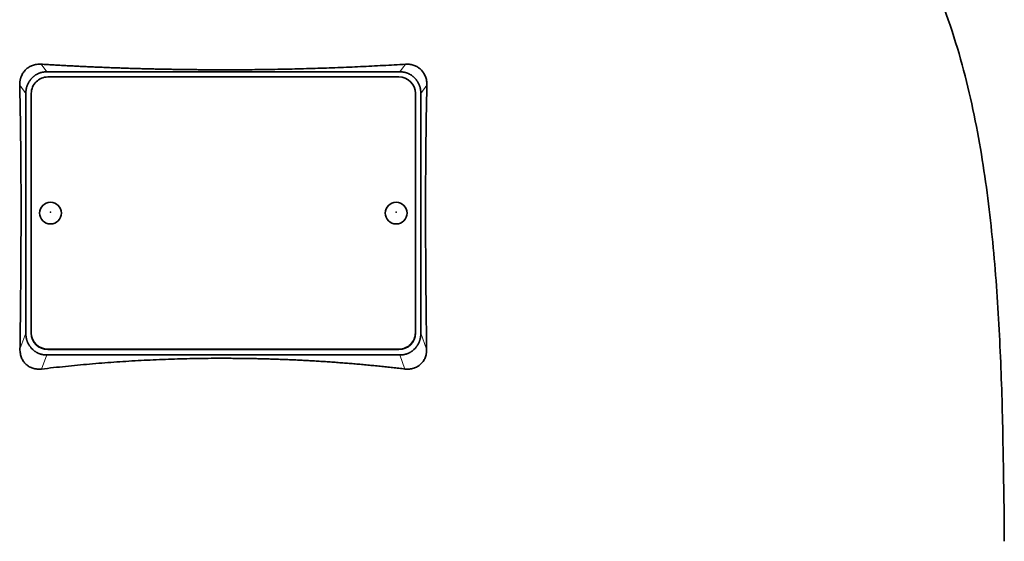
# Model space of a CAD drawing. Header units: millimetres. Extents: x 418 to 1302, y -1347 to 1467.
# Tile 24 of 25: x 1032 to 1211, y 739 to 834. Entities that reach past the tile are written whole.
import ezdxf

# ---------------------------------------------------------------- set-up
doc = ezdxf.new("R2010")
doc.units = ezdxf.units.MM
doc.layers.add('VSI344-454_TESTA', color=7, linetype='Continuous')

# ---------------------------------------------------------------- blocks, each defined once
blk = doc.blocks.new('SE3')
at = {"layer": 'VSI344-454_TESTA', "color": 4, "linetype": 'Continuous', "lineweight": 9}
for p, q in [((1036.46, 824.2), (1035.43, 825.59)), ((1101.84, 825.59), (1100.81, 824.2)), ((1032.64, 820.23), (1031.52, 821.74)), ((1105.75, 821.74), (1104.64, 820.23)), ((1031.57, 773.65), (1032.64, 776.56)), ((1104.64, 776.56), (1105.7, 773.65)), ((1036.64, 773.63), (1036.64, 773.57)), ((1100.64, 773.57), (1100.64, 773.63)), ((1035.52, 770.02), (1036.46, 772.59)), ((1100.81, 772.59), (1101.75, 770.02))]:
    blk.add_line(p, q, dxfattribs=at)
at = {"layer": 'VSI344-454_TESTA', "color": 7, "linetype": 'Continuous', "lineweight": 35}
for p, q in [((1036.46, 824.2), (1100.81, 824.2)), ((1033.89, 823.2), (1033.64, 822.94)), ((1100.64, 823.26), (1036.64, 823.26)), ((1103.64, 822.94), (1103.38, 823.2)), ((1032.64, 820.23), (1032.64, 776.56)), ((1033.64, 820.28), (1033.64, 776.61)), ((1103.64, 776.61), (1103.64, 820.28)), ((1104.64, 820.23), (1104.64, 776.56)), ((1033.64, 776.55), (1033.64, 776.61)), ((1103.64, 776.61), (1103.64, 776.55)), ((1033.64, 773.85), (1033.91, 773.57)), ((1036.64, 773.63), (1100.64, 773.63)), ((1036.64, 773.57), (1100.64, 773.57)), ((1103.36, 773.57), (1103.64, 773.85)), ((1036.46, 772.59), (1100.81, 772.59))]:
    blk.add_line(p, q, dxfattribs=at)
for centre, major_axis, start_param, end_param in [((1036.64, 820.28), (3, 0), 1.570796, 3.141593), ((1100.64, 820.28), (3, 0), 0, 1.570796), ((1036.64, 776.61), (-3, 0), 0, 1.570796), ((1036.64, 776.55), (3, 0), 3.141593, 4.712389), ((1100.64, 776.61), (-3, 0), 1.570796, 3.141593), ((1100.64, 776.55), (3, 0), 4.712389, 6.283185)]:
    blk.add_ellipse(centre, major_axis=major_axis, ratio=0.992546, start_param=start_param, end_param=end_param, dxfattribs=at)
for centre in [(1037.14, 798.45), (1100.14, 798.45)]:
    blk.add_ellipse(centre, major_axis=(2, 0), ratio=0.992546, dxfattribs=at)
at = {"layer": 'VSI344-454_TESTA', "color": 4, "linetype": 'Continuous', "lineweight": 9}
for centre in [(1037.14, 798.63), (1100.14, 798.63)]:
    blk.add_ellipse(centre, major_axis=(-0.0635, 0), ratio=0.992546, dxfattribs=at)
at = {"layer": 'VSI344-454_TESTA', "color": 7, "linetype": 'Continuous', "lineweight": 35}
for points, knots in [([(1183.9, 875.04), (1185.36, 870.18), (1189.32, 860.33), (1196.58, 845.17), (1202.76, 828.82), (1206.51, 812.29), (1208.73, 796.15), (1209.98, 780.18), (1210.64, 764.3), (1210.85, 750.52), (1210.99, 741.97), (1210.99, 738.62)], [0, 0, 0, 0, 0.117079, 0.240569, 0.360617, 0.476421, 0.590288, 0.703407, 0.816259, 0.929029, 1, 1, 1, 1]), ([(1031.52, 821.74), (1031.52, 821.81), (1031.52, 821.95), (1031.53, 822.17), (1031.55, 822.38), (1031.58, 822.58), (1031.62, 822.79), (1031.67, 822.99), (1031.74, 823.18), (1031.87, 823.55), (1032.14, 824.05), (1032.61, 824.63), (1033.1, 825), (1033.52, 825.24), (1033.86, 825.38), (1034.23, 825.49), (1034.61, 825.57), (1035.02, 825.61), (1035.29, 825.6), (1035.43, 825.59)], [0, 0, 0, 0, 0.035549, 0.070458, 0.104811, 0.138697, 0.172208, 0.205437, 0.238483, 0.271444, 0.392179, 0.509734, 0.62349, 0.681765, 0.74041, 0.802087, 0.865142, 0.932062, 1, 1, 1, 1]), ([(1035.43, 825.59), (1035.78, 825.57), (1036.48, 825.53), (1037.53, 825.47), (1038.59, 825.41), (1039.65, 825.35), (1040.71, 825.29), (1041.77, 825.24), (1042.83, 825.18), (1043.89, 825.13), (1044.96, 825.09), (1046.03, 825.04), (1047.1, 825), (1048.17, 824.95), (1049.24, 824.92), (1050.31, 824.88), (1051.38, 824.84), (1052.46, 824.81), (1053.53, 824.78), (1054.61, 824.75), (1055.69, 824.72), (1056.76, 824.7), (1057.84, 824.68), (1058.92, 824.66), (1060, 824.64), (1061.08, 824.62), (1062.16, 824.61), (1063.24, 824.6), (1064.32, 824.59), (1065.4, 824.58), (1066.48, 824.57), (1067.56, 824.57), (1068.97, 824.57), (1070.73, 824.57), (1072.82, 824.58), (1074.91, 824.6), (1077, 824.63), (1079.09, 824.67), (1081.18, 824.71), (1083.27, 824.77), (1085.35, 824.83), (1087.43, 824.89), (1089.51, 824.97), (1091.58, 825.05), (1093.64, 825.15), (1095.7, 825.25), (1097.76, 825.35), (1099.81, 825.47), (1101.16, 825.55), (1101.84, 825.59)], [0, 0, 0, 0, 0.016211, 0.032418, 0.048618, 0.064813, 0.081003, 0.097187, 0.113366, 0.129539, 0.145707, 0.161869, 0.178026, 0.194178, 0.210323, 0.226464, 0.242598, 0.258728, 0.274851, 0.29097, 0.307082, 0.323189, 0.339291, 0.355387, 0.371478, 0.387563, 0.403642, 0.419716, 0.435784, 0.451847, 0.467904, 0.483956, 0.500002, 0.531096, 0.562211, 0.593346, 0.624503, 0.65568, 0.686878, 0.718097, 0.749337, 0.780598, 0.811879, 0.843181, 0.874504, 0.905847, 0.937211, 0.968595, 1, 1, 1, 1]), ([(1101.84, 825.59), (1101.91, 825.6), (1102.05, 825.6), (1102.25, 825.6), (1102.46, 825.59), (1102.72, 825.56), (1103.04, 825.49), (1103.41, 825.38), (1103.75, 825.24), (1104.17, 825), (1104.66, 824.63), (1105.13, 824.05), (1105.43, 823.48), (1105.6, 822.99), (1105.69, 822.58), (1105.75, 822.16), (1105.75, 821.88), (1105.75, 821.74)], [0, 0, 0, 0, 0.03415, 0.067958, 0.101516, 0.134917, 0.197958, 0.259657, 0.318285, 0.37658, 0.490339, 0.607904, 0.728718, 0.794673, 0.861368, 0.929571, 1, 1, 1, 1]), ([(1031.57, 773.65), (1031.58, 774.35), (1031.6, 775.72), (1031.63, 777.77), (1031.65, 779.79), (1031.67, 781.77), (1031.7, 784.37), (1031.72, 787.54), (1031.75, 791.26), (1031.76, 794.85), (1031.77, 798.05), (1031.77, 800.91), (1031.76, 803.45), (1031.75, 805.93), (1031.73, 808.35), (1031.71, 810.72), (1031.68, 813.03), (1031.65, 815.29), (1031.61, 817.49), (1031.57, 819.64), (1031.54, 821.04), (1031.52, 821.74)], [0, 0, 0, 0, 0.042884, 0.085115, 0.126688, 0.167598, 0.207845, 0.287396, 0.364258, 0.438438, 0.509943, 0.563651, 0.616305, 0.667913, 0.718481, 0.768017, 0.816527, 0.864002, 0.910419, 0.955757, 1, 1, 1, 1]), ([(1105.75, 821.74), (1105.74, 821.37), (1105.72, 820.63), (1105.7, 819.52), (1105.68, 818.39), (1105.65, 817.24), (1105.63, 816.08), (1105.62, 814.9), (1105.6, 813.7), (1105.58, 812.5), (1105.57, 811.27), (1105.54, 808.54), (1105.51, 804.2), (1105.5, 798.33), (1105.51, 792.32), (1105.55, 787.34), (1105.58, 783.24), (1105.62, 780.13), (1105.65, 776.92), (1105.68, 774.75), (1105.7, 773.65)], [0, 0, 0, 0, 0.02336, 0.047015, 0.070963, 0.095203, 0.119731, 0.144544, 0.169639, 0.195013, 0.220662, 0.246585, 0.366346, 0.49242, 0.612327, 0.739264, 0.80163, 0.865878, 0.932007, 1, 1, 1, 1]), ([(1035.52, 770.02), (1035.45, 770.02), (1035.31, 770), (1035.11, 769.99), (1034.9, 770), (1034.64, 770.01), (1034.31, 770.06), (1033.82, 770.18), (1033.25, 770.42), (1032.66, 770.86), (1032.18, 771.41), (1031.89, 771.96), (1031.72, 772.44), (1031.63, 772.83), (1031.58, 773.24), (1031.57, 773.51), (1031.57, 773.65)], [0, 0, 0, 0, 0.034295, 0.068252, 0.101955, 0.13549, 0.200043, 0.26353, 0.385465, 0.503768, 0.621447, 0.741636, 0.803924, 0.867307, 0.933144, 1, 1, 1, 1]), ([(1105.7, 773.65), (1105.7, 773.58), (1105.7, 773.44), (1105.69, 773.24), (1105.66, 773.03), (1105.62, 772.77), (1105.55, 772.45), (1105.42, 772.08), (1105.26, 771.74), (1105.01, 771.32), (1104.61, 770.86), (1104.02, 770.43), (1103.45, 770.18), (1102.96, 770.06), (1102.57, 770), (1102.16, 769.99), (1101.89, 770.01), (1101.75, 770.02)], [0, 0, 0, 0, 0.033557, 0.066787, 0.099773, 0.132599, 0.195864, 0.258046, 0.318335, 0.378144, 0.495718, 0.614111, 0.73627, 0.799835, 0.864479, 0.931713, 1, 1, 1, 1]), ([(1101.75, 770.02), (1101.38, 770.07), (1100.63, 770.16), (1099.5, 770.29), (1098.37, 770.41), (1097.24, 770.53), (1096.1, 770.64), (1094.97, 770.75), (1093.83, 770.86), (1092.7, 770.96), (1091.56, 771.05), (1090.42, 771.14), (1089.28, 771.23), (1088.14, 771.31), (1086.99, 771.39), (1085.85, 771.46), (1084.71, 771.53), (1083.56, 771.59), (1082.42, 771.65), (1081.27, 771.7), (1080.12, 771.75), (1078.97, 771.79), (1077.83, 771.83), (1076.68, 771.87), (1075.53, 771.9), (1074.38, 771.92), (1073.23, 771.95), (1072.08, 771.96), (1070.93, 771.97), (1069.78, 771.98), (1068.28, 771.98), (1066.41, 771.98), (1064.19, 771.95), (1061.97, 771.91), (1059.75, 771.85), (1057.53, 771.77), (1055.31, 771.67), (1053.1, 771.56), (1050.88, 771.43), (1048.67, 771.28), (1046.47, 771.11), (1044.27, 770.93), (1042.07, 770.73), (1039.88, 770.51), (1037.7, 770.28), (1036.25, 770.11), (1035.52, 770.02)], [0, 0, 0, 0, 0.017368, 0.034723, 0.052068, 0.069401, 0.086724, 0.104036, 0.121338, 0.13863, 0.155913, 0.173186, 0.19045, 0.207705, 0.224952, 0.242191, 0.259422, 0.276645, 0.293862, 0.311071, 0.328273, 0.34547, 0.36266, 0.379845, 0.397024, 0.414198, 0.431367, 0.448532, 0.465693, 0.48285, 0.500003, 0.533168, 0.566348, 0.599545, 0.63276, 0.665997, 0.699257, 0.732542, 0.765855, 0.799198, 0.832572, 0.865981, 0.899426, 0.93291, 0.966434, 1, 1, 1, 1])]:
    blk.add_open_spline(points, degree=3, knots=knots, dxfattribs=at)
for points in [[(1036.46, 824.2), (1034.94, 824.2), (1033.89, 823.2)], [(1103.38, 823.2), (1102.33, 824.2), (1100.81, 824.2)], [(1033.64, 822.94), (1032.64, 821.81), (1032.64, 820.23)], [(1104.64, 820.23), (1104.64, 821.81), (1103.64, 822.94)], [(1032.64, 776.56), (1032.64, 774.98), (1033.64, 773.85)], [(1103.64, 773.85), (1104.64, 774.98), (1104.64, 776.56)], [(1033.91, 773.57), (1034.96, 772.59), (1036.46, 772.59)], [(1100.81, 772.59), (1102.31, 772.59), (1103.36, 773.57)]]:
    blk.add_open_spline(points, degree=2, dxfattribs=at)

msp = doc.modelspace()

# ---------------------------------------------------------------- block references
msp.add_blockref('SE3', (0, 0))

doc.saveas('drawing.dxf')
